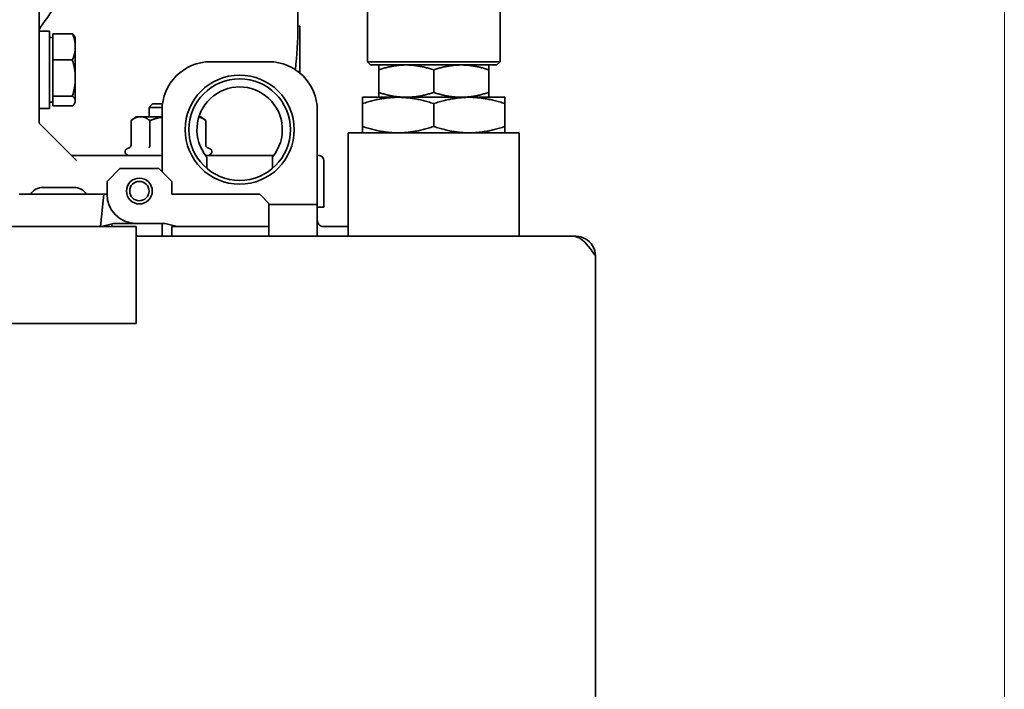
# Model space of a CAD drawing. Header units: millimetres. Extents: x 0 to 2970, y 0 to 2100.
# Tile 39 of 41: x 2436 to 2588, y 1562 to 1665. Entities that reach past the tile are written whole.
import ezdxf

# ---------------------------------------------------------------- set-up
doc = ezdxf.new("R2010")
doc.units = ezdxf.units.MM
doc.header["$LTSCALE"] = 5
doc.layers.add('Quote(ISO)', color=7, linetype='Continuous', lineweight=25, true_color=0x80ff00)
doc.layers.add('Spigoli visibili(ISO)', color=7, linetype='Continuous', lineweight=35)
doc.styles.add('Corrente-BSI', font='arial.ttf')
doc.dimstyles.new('DEFAULT-ISO', dxfattribs={"dimscale": 5, "dimtxt": 3.5, "dimasz": 2.5, "dimexe": 1, "dimexo": 1, "dimgap": 0.762, "dimtad": 1, "dimtoh": 1, "dimrnd": 1e-08, "dimtxsty": 'Corrente-BSI', "dimcen": 0.09, "dimdle": 10, "dimclrd": 7, "dimclre": 7, "dimclrt": 7, "dimazin": 2, "dimtfac": 0.571429, "dimtmove": 0, "dimatfit": 3, "dimfxl": 1, "dimtolj": 1, "dimlwd": 5, "dimlwe": 5, "dimarcsym": 0})

# ---------------------------------------------------------------- blocks, each defined once
blk = doc.blocks.new('*D17')
at = {"layer": 'Defpoints', "color": 0, "linetype": 'Continuous', "transparency": 16777216}
for p in [(2123.85, 1758.47), (2588.26, 1682.87), (2588.26, 1178.37)]:
    blk.add_point(p, dxfattribs=at)
at = {"layer": 'Quote(ISO)', "color": 7, "linetype": 'Continuous', "lineweight": 5, "transparency": 16777216}
for p, q in [((2123.85, 1753.47), (2123.85, 1173.37)), ((2588.26, 1677.87), (2588.26, 1173.37)), ((2136.35, 1178.37), (2575.76, 1178.37))]:
    blk.add_line(p, q, dxfattribs=at)
at = {"layer": 'Quote(ISO)', "color": 7, "linetype": 'Continuous', "transparency": 16777216}
for points in [[(2136.35, 1180.45), (2136.35, 1176.28), (2123.85, 1178.37)], [(2575.76, 1180.45), (2575.76, 1176.28), (2588.26, 1178.37)]]:
    blk.add_solid(points, dxfattribs=at)
at = {"layer": 'Quote(ISO)', "color": 7, "linetype": 'Continuous', "lineweight": 9, "transparency": 16777216, "insert": (2336.4, 1200.05), "char_height": 17.5, "attachment_point": 1, "style": 'Corrente-BSI'}
blk.add_mtext('\\A1;464', dxfattribs=at)

msp = doc.modelspace()

# ---------------------------------------------------------------- linework, layer by layer
at = {"layer": 'Spigoli visibili(ISO)'}
for p, q in [((2439.056, 1783.203), (2439.056, 1651.528)), ((2489.806, 1658.865), (2489.806, 1671.514)), ((2510.306, 1658.865), (2510.306, 1671.514)), ((2479.056, 1670.365), (2479.056, 1664.365)), ((2440.656, 1663.61), (2439.056, 1663.61)), ((2440.656, 1663.61), (2440.656, 1651.61)), ((2479.356, 1664.365), (2479.056, 1664.365)), ((2479.356, 1664.365), (2479.356, 1657.365)), ((2440.656, 1662.61), (2441.156, 1662.61)), ((2441.156, 1661.166), (2441.156, 1663.195)), ((2441.156, 1663.195), (2444.209, 1663.195)), ((2444.656, 1662.61), (2444.549, 1662.794)), ((2444.656, 1662.61), (2444.656, 1661.166)), ((2441.156, 1659.137), (2441.156, 1661.166)), ((2444.656, 1656.344), (2444.656, 1661.166)), ((2441.156, 1656.344), (2441.156, 1659.137)), ((2441.156, 1659.137), (2444.209, 1659.137)), ((2474.556, 1658.865), (2465.556, 1658.865)), ((2510.306, 1658.865), (2489.806, 1658.865)), ((2490.306, 1658.365), (2489.806, 1658.865)), ((2509.806, 1658.365), (2490.306, 1658.365)), ((2491.556, 1657.606), (2491.556, 1658.365)), ((2491.556, 1657.606), (2491.556, 1654.125)), ((2500.056, 1657.606), (2500.056, 1654.125)), ((2508.556, 1658.365), (2508.556, 1657.606)), ((2508.556, 1654.125), (2508.556, 1657.606)), ((2509.806, 1658.365), (2510.306, 1658.865)), ((2441.156, 1653.551), (2441.156, 1656.344)), ((2444.656, 1656.344), (2444.656, 1652.788)), ((2479.356, 1657.365), (2479.056, 1657.365)), ((2479.356, 1657.365), (2479.356, 1657.128)), ((2441.156, 1652.788), (2441.156, 1653.551)), ((2441.156, 1653.551), (2444.209, 1653.551)), ((2494.556, 1653.365), (2489.056, 1653.365)), ((2489.056, 1652.383), (2489.056, 1653.365)), ((2491.556, 1653.365), (2491.556, 1654.125)), ((2505.556, 1653.365), (2494.556, 1653.365)), ((2511.056, 1653.365), (2505.556, 1653.365)), ((2508.556, 1654.125), (2508.556, 1653.365)), ((2511.056, 1653.365), (2511.056, 1652.383)), ((2440.656, 1651.61), (2439.056, 1651.61)), ((2439.056, 1651.528), (2439.056, 1649.365)), ((2440.656, 1652.61), (2441.156, 1652.61)), ((2441.156, 1652.024), (2441.156, 1652.788)), ((2441.156, 1652.024), (2444.209, 1652.024)), ((2444.656, 1652.61), (2444.549, 1652.425)), ((2444.656, 1652.788), (2444.656, 1652.61)), ((2456.61, 1652.365), (2456.056, 1651.811)), ((2456.056, 1651.811), (2458.069, 1651.811)), ((2456.056, 1651.811), (2456.056, 1650.365)), ((2456.61, 1652.365), (2458.123, 1652.365)), ((2489.056, 1648.848), (2489.056, 1652.383)), ((2500.056, 1652.383), (2500.056, 1648.848)), ((2511.056, 1652.383), (2511.056, 1648.848)), ((2454.056, 1650.365), (2453.282, 1649.765)), ((2454.056, 1650.365), (2454.726, 1650.365)), ((2458.056, 1650.365), (2454.726, 1650.365)), ((2458.056, 1651.365), (2458.056, 1641.865)), ((2463.766, 1650.365), (2464.056, 1650.365)), ((2464.056, 1650.365), (2464.829, 1649.765)), ((2482.056, 1651.365), (2482.056, 1636.765)), ((2439.056, 1649.365), (2443.801, 1644.621)), ((2453.282, 1645.936), (2453.282, 1649.765)), ((2456.169, 1645.936), (2456.169, 1649.765)), ((2464.829, 1645.936), (2464.829, 1649.765)), ((2489.056, 1647.865), (2489.056, 1648.848)), ((2511.056, 1648.848), (2511.056, 1647.865)), ((2486.856, 1647.865), (2513.256, 1647.865)), ((2486.856, 1647.865), (2486.856, 1631.865)), ((2513.256, 1647.865), (2513.256, 1631.865)), ((2452.99, 1645.56), (2452.729, 1645.465)), ((2456.056, 1645.59), (2456.056, 1645.59)), ((2465.122, 1645.56), (2465.383, 1645.465)), ((2444.856, 1643.565), (2443.801, 1644.621)), ((2444.056, 1644.365), (2458.056, 1644.365)), ((2468.339, 1644.365), (2464.806, 1644.365)), ((2468.339, 1644.365), (2475.306, 1644.365)), ((2475.306, 1644.365), (2468.339, 1644.365)), ((2449.556, 1640.365), (2451.556, 1642.365)), ((2451.556, 1642.365), (2457.556, 1642.365)), ((2457.556, 1642.365), (2459.556, 1640.365)), ((2483.056, 1643.565), (2483.056, 1636.365)), ((2439.676, 1639.415), (2444.436, 1639.415)), ((2449.556, 1638.365), (2449.556, 1640.365)), ((2459.556, 1640.365), (2459.556, 1638.365)), ((2449.056, 1638.365), (2435.956, 1638.365)), ((2448.556, 1633.365), (2449.056, 1638.365)), ((2449.556, 1638.365), (2449.056, 1638.365)), ((2459.556, 1638.365), (2473.156, 1638.365)), ((2473.156, 1638.365), (2474.556, 1636.965)), ((2474.556, 1636.965), (2474.556, 1633.365)), ((2474.556, 1636.765), (2480.656, 1636.765)), ((2482.056, 1636.765), (2480.656, 1636.765)), ((2482.056, 1636.765), (2482.056, 1631.865)), ((2483.056, 1636.365), (2482.056, 1636.365)), ((2225.056, 1633.365), (2454.056, 1633.365)), ((2448.69, 1633.365), (2450.556, 1633.865)), ((2450.306, 1633.799), (2450.306, 1633.365)), ((2450.556, 1633.865), (2454.056, 1633.865)), ((2458.556, 1633.865), (2454.056, 1633.865)), ((2454.056, 1630.365), (2454.056, 1633.365)), ((2458.056, 1633.865), (2458.056, 1631.865)), ((2460.422, 1633.365), (2458.556, 1633.865)), ((2459.556, 1633.365), (2460.422, 1633.365)), ((2459.556, 1633.365), (2459.556, 1631.865)), ((2474.556, 1633.365), (2460.422, 1633.365)), ((2473.056, 1633.365), (2461.056, 1633.365)), ((2474.556, 1631.865), (2474.556, 1633.365)), ((2486.856, 1633.365), (2483.055, 1633.365)), ((2454.056, 1631.865), (2521.663, 1631.865)), ((2521.663, 1631.865), (2522.056, 1631.865)), ((2522.056, 1631.816), (2522.056, 1631.865)), ((2454.056, 1630.365), (2454.056, 1618.365)), ((2525.056, 1628.865), (2525.056, 1451.846)), ((2454.056, 1618.365), (2224.617, 1618.365))]:
    msp.add_line(p, q, dxfattribs=at)
for centre, radius in [((2470.056, 1648.365), 8.432), ((2470.056, 1648.365), 7.85), ((2454.556, 1638.865), 2), ((2454.556, 1638.865), 1.5)]:
    msp.add_circle(centre, radius, dxfattribs=at)
for centre, radius, start, end in [((2465.556, 1651.365), 7.5, 90, 180), ((2474.556, 1651.365), 7.5, 0, 90), ((2470.056, 1648.365), 6.6, 320.59842, 219.40158), ((2452.923, 1644.933), 0.567, 110, 270), ((2465.189, 1644.933), 0.567, 270, 70), ((2483.056, 1648.298), 4, 255.52249, 260.40593), ((2482.256, 1643.565), 0.8, 0, 80.42294), ((2439.676, 1637.045), 2.37, 90, 146.15404), ((2444.436, 1637.045), 2.37, 33.84596, 90), ((2454.056, 1638.365), 4.5, 180, 270)]:
    msp.add_arc(centre, radius, start, end, dxfattribs=at)
msp.add_ellipse((2459.056, 1664.365), major_axis=(0, 34.641), ratio=0.5773503, start_param=4.5168051, end_param=4.712389, dxfattribs=at)
for points, knots in [([(2439.258, 1664.187), (2440.293, 1665.556), (2441.232, 1666.964), (2442.91, 1669.846), (2443.648, 1671.319), (2444.913, 1674.314), (2445.441, 1675.837), (2446.279, 1678.915), (2446.589, 1680.471), (2446.987, 1683.599), (2447.075, 1685.17), (2447.052, 1686.741)], [5.79242505, 5.79242505, 5.79242505, 5.79242505, 5.89265526, 5.89265526, 5.99288547, 5.99288547, 6.09311568, 6.09311568, 6.19334589, 6.19334589, 6.2935761, 6.2935761, 6.2935761, 6.2935761]), ([(2439.258, 1664.187), (2439.193, 1664.101), (2439.141, 1664.003), (2439.091, 1663.85), (2439.078, 1663.798), (2439.06, 1663.693), (2439.056, 1663.638), (2439.056, 1663.584)], [0, 0, 0, 0, 0.032385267, 0.032385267, 0.04825134, 0.04825134, 0.064539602, 0.064539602, 0.064539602, 0.064539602]), ([(2453.282, 1645.936), (2453.282, 1645.85), (2453.248, 1645.769), (2453.195, 1645.704), (2453.141, 1645.638), (2453.069, 1645.589), (2452.99, 1645.56)], [0.0000000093, 0.0000000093, 0.0000000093, 0.0000000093, 0.00025143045, 0.00025143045, 0.00025143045, 0.0005028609, 0.0005028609, 0.0005028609, 0.0005028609]), ([(2456.169, 1645.936), (2456.169, 1645.85), (2456.152, 1645.769), (2456.125, 1645.704), (2456.099, 1645.638), (2456.062, 1645.589), (2456.023, 1645.56)], [0.00000000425, 0.00000000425, 0.00000000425, 0.00000000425, 0.00025143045, 0.00025143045, 0.00025143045, 0.0005028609, 0.0005028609, 0.0005028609, 0.0005028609]), ([(2465.122, 1645.56), (2465.043, 1645.589), (2464.971, 1645.638), (2464.917, 1645.704), (2464.863, 1645.769), (2464.829, 1645.85), (2464.829, 1645.936)], [-0.00000398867, -0.00000398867, -0.00000398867, -0.00000398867, 0.00024837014, 0.00024837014, 0.00024837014, 0.00050071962, 0.00050071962, 0.00050071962, 0.00050071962]), ([(2464.966, 1643.749), (2464.966, 1643.807), (2464.965, 1643.865), (2464.963, 1643.976), (2464.962, 1644.027), (2464.96, 1644.096), (2464.959, 1644.122), (2464.957, 1644.155), (2464.957, 1644.166), (2464.956, 1644.175), (2464.956, 1644.176), (2464.956, 1644.176)], [-0.166177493, -0.166177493, -0.166177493, -0.166177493, -0.151627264, -0.151627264, -0.136040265, -0.136040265, -0.125158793, -0.125158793, -0.11696901, -0.11696901, -0.112637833, -0.112637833, -0.112637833, -0.112637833]), ([(2475.156, 1644.176), (2475.156, 1644.176), (2475.156, 1644.175), (2475.155, 1644.168), (2475.155, 1644.157), (2475.153, 1644.12), (2475.152, 1644.091), (2475.149, 1644.001), (2475.148, 1643.934), (2475.146, 1643.825), (2475.146, 1643.787), (2475.145, 1643.749)], [-0.112900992, -0.112900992, -0.112900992, -0.112900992, -0.109355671, -0.109355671, -0.100018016, -0.100018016, -0.086930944, -0.086930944, -0.067413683, -0.067413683, -0.057434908, -0.057434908, -0.057434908, -0.057434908]), ([(2482.056, 1634.365), (2482.056, 1634.258), (2482.074, 1634.148), (2482.143, 1633.944), (2482.195, 1633.845), (2482.326, 1633.673), (2482.407, 1633.597), (2482.587, 1633.476), (2482.688, 1633.429), (2482.878, 1633.377), (2482.967, 1633.365), (2483.056, 1633.365)], [0, 0, 0, 0, 0.03234371, 0.03234371, 0.06485492, 0.06485492, 0.09736008, 0.09736008, 0.12986546, 0.12986546, 0.15642368, 0.15642368, 0.15642368, 0.15642368]), ([(2525.056, 1628.865), (2524.317, 1629.892), (2523.578, 1630.9), (2522.839, 1631.432), (2522.447, 1631.714), (2522.055, 1631.865), (2521.663, 1631.865)], [0, 0, 0, 0, 1.0263219, 1.0263219, 1.0263219, 1.5707963, 1.5707963, 1.5707963, 1.5707963]), ([(2522.056, 1631.865), (2523.082, 1631.865), (2524.091, 1631.297), (2524.622, 1630.419), (2524.904, 1629.954), (2525.056, 1629.41), (2525.056, 1628.865)], [0, 0, 0, 0, 1.0263219, 1.0263219, 1.0263219, 1.5707963, 1.5707963, 1.5707963, 1.5707963])]:
    msp.add_open_spline(points, degree=3, knots=knots, dxfattribs=at)
for points, weights in [([(2444.209, 1663.195), (2444.656, 1662.108), (2444.656, 1661.166)], [1.65166604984, 1.77942286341, 1.77942286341]), ([(2444.549, 1662.794), (2444.44, 1662.984), (2444.209, 1663.195)], [1.74716447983, 1.7152260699, 1.65166604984]), ([(2444.656, 1661.166), (2444.656, 1660.224), (2444.209, 1659.137)], [1.77942286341, 1.77942286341, 1.65166604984]), ([(2444.209, 1659.137), (2444.656, 1657.64), (2444.656, 1656.344)], [1.65166604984, 1.77942286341, 1.77942286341]), ([(2495.806, 1658.365), (2493.833, 1658.365), (2491.556, 1657.606)], [1.61131204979, 1.61131204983, 1.49562504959]), ([(2500.056, 1657.606), (2497.778, 1658.365), (2495.806, 1658.365)], [1.4956250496, 1.61131204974, 1.61131204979]), ([(2504.306, 1658.365), (2502.333, 1658.365), (2500.056, 1657.606)], [1.61131204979, 1.61131204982, 1.49562504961]), ([(2508.556, 1657.606), (2506.278, 1658.365), (2504.306, 1658.365)], [1.49562504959, 1.61131204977, 1.61131204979]), ([(2444.656, 1656.344), (2444.656, 1655.048), (2444.209, 1653.551)], [1.77942286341, 1.77942286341, 1.65166604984]), ([(2444.209, 1653.551), (2444.656, 1653.142), (2444.656, 1652.788)], [1.65166604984, 1.77942286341, 1.77942286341]), ([(2494.556, 1653.365), (2492.003, 1653.365), (2489.056, 1652.383)], [1.51174228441, 1.51174228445, 1.40320407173]), ([(2491.556, 1654.125), (2493.833, 1653.365), (2495.806, 1653.365)], [1.4956250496, 1.61131204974, 1.61131204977]), ([(2500.056, 1652.383), (2497.108, 1653.365), (2494.556, 1653.365)], [1.40320407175, 1.51174228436, 1.51174228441]), ([(2495.806, 1653.365), (2497.778, 1653.365), (2500.056, 1654.125)], [1.61131204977, 1.6113120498, 1.49562504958]), ([(2500.056, 1654.125), (2502.333, 1653.365), (2504.306, 1653.365)], [1.4956250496, 1.61131204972, 1.61131204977]), ([(2505.556, 1653.365), (2503.003, 1653.365), (2500.056, 1652.383)], [1.51174228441, 1.51174228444, 1.40320407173]), ([(2504.306, 1653.365), (2506.278, 1653.365), (2508.556, 1654.125)], [1.61131204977, 1.61131204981, 1.49562504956]), ([(2511.056, 1652.383), (2508.108, 1653.365), (2505.556, 1653.365)], [1.40320407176, 1.51174228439, 1.51174228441]), ([(2444.656, 1652.788), (2444.656, 1652.433), (2444.209, 1652.024)], [1.77942286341, 1.77942286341, 1.65166604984]), ([(2453.282, 1649.765), (2454.056, 1650.365), (2454.726, 1650.365)], [1.57799338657, 1.7000515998, 1.7000515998]), ([(2454.726, 1650.365), (2455.396, 1650.365), (2456.169, 1649.765)], [1.7000515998, 1.7000515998, 1.57799338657]), ([(2458.056, 1650.289), (2457.171, 1650.154), (2456.169, 1649.765)], [1.68336639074, 1.65492933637, 1.57797798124]), ([(2464.829, 1649.765), (2464.256, 1650.211), (2463.753, 1650.324)], [1.57797798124, 1.66676677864, 1.69096731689]), ([(2489.056, 1648.848), (2492.003, 1647.865), (2494.556, 1647.865)], [1.40320407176, 1.51174228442, 1.51174228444]), ([(2494.556, 1647.865), (2497.108, 1647.865), (2500.056, 1648.848)], [1.51174228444, 1.51174228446, 1.40320407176]), ([(2500.056, 1648.848), (2503.003, 1647.865), (2505.556, 1647.865)], [1.40320407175, 1.51174228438, 1.51174228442]), ([(2505.556, 1647.865), (2508.108, 1647.865), (2511.056, 1648.848)], [1.51174228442, 1.51174228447, 1.40320407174])]:
    msp.add_rational_spline(points, weights, degree=2, dxfattribs=at)
for points in [[(2452.653, 1644.365), (2452.714, 1644.365), (2452.787, 1644.365), (2452.873, 1644.367)], [(2464.973, 1642.383), (2464.971, 1642.841), (2464.968, 1643.296), (2464.966, 1643.749)], [(2475.145, 1643.749), (2475.143, 1643.296), (2475.141, 1642.841), (2475.139, 1642.383)]]:
    msp.add_open_spline(points, degree=3, dxfattribs=at)

# ---------------------------------------------------------------- dimensions: what is measured, and where the dimension line sits
at = {"layer": 'Quote(ISO)', "color": 7, "linetype": 'Continuous', "lineweight": 9}
dim = msp.add_linear_dim(base=(2588.256, 1178.365), p1=(2123.846, 1758.466), p2=(2588.256, 1682.865), angle=180, dimstyle='DEFAULT-ISO', override={"dimgap": 0.762, "dimtoh": 0, "dimdec": 0, "dimtol": 0, "dimlim": 0, "dimtp": 0, "dimtm": 0, "dimtdec": 2, "dimtofl": 0, "dimatfit": 1}, dxfattribs=at)
dim.commit()
dim.dimension.update_dxf_attribs({"geometry": '*D17', "text_midpoint": (2356.051, 1178.365), "dimtype": 160})

doc.saveas('drawing.dxf')
